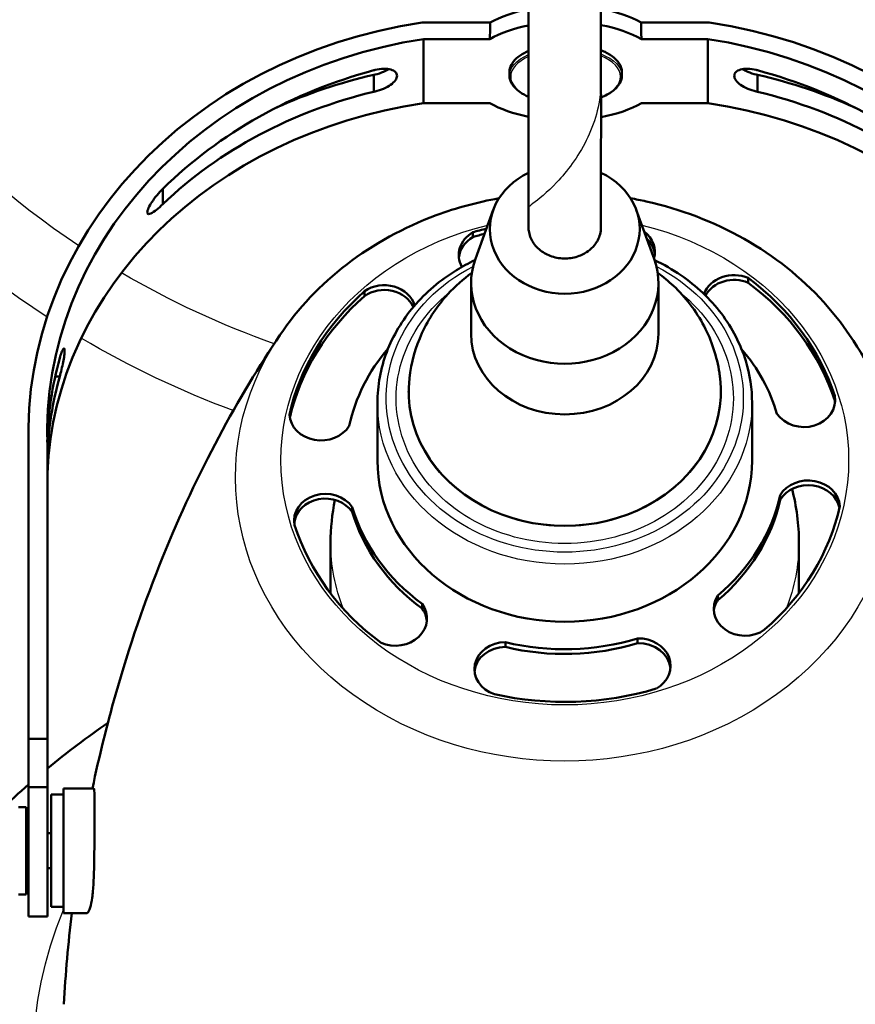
# Model space of a CAD drawing. Header units: millimetres. Extents: x 70 to 1011, y -602 to 1647.
# Tile 56 of 93: x 161 to 228, y 1302 to 1381. Entities that reach past the tile are written whole.
import ezdxf

# ---------------------------------------------------------------- set-up
doc = ezdxf.new("R2010")
doc.units = ezdxf.units.MM
doc.header["$LTSCALE"] = 0.75
doc.layers.add('Visible', color=7, linetype='Continuous', lineweight=50)
doc.layers.add('Visible Narrow', color=7, linetype='Continuous', lineweight=25)

msp = doc.modelspace()

# ---------------------------------------------------------------- linework, layer by layer
at = {"layer": 'Visible', "extrusion": (-1e-16, -1, 2.966e-13)}
for p, q in [((199.117, 1380.96, 661.524), (193.654, 1380.96, 661.524)), ((216.654, 1380.96, 661.524), (211.19, 1380.96, 661.524)), ((193.78, 1379.636, 662.23), (199.085, 1379.636, 662.23)), ((193.78, 1374.506, 653.154), (193.78, 1379.636, 662.23)), ((211.222, 1379.636, 662.23), (216.527, 1379.636, 662.23)), ((216.527, 1374.506, 653.154), (216.527, 1379.636, 662.23)), ((189.801, 1375.415, 656.621), (189.801, 1376.772, 655.854)), ((200.654, 1376.722, 657.889), (200.654, 1376.984, 657.741)), ((209.654, 1376.722, 657.889), (209.654, 1376.984, 657.741)), ((220.506, 1375.415, 656.621), (220.506, 1376.772, 655.854)), ((199.085, 1374.506, 653.154), (193.78, 1374.506, 653.154)), ((216.527, 1374.506, 653.154), (211.222, 1374.506, 653.154)), ((172.904, 1366.416, 662.278), (172.904, 1367.647, 661.583)), ((199.359, 1365.953, 776.721), (197.928, 1362.027, 769.169)), ((210.807, 1365.953, 776.721), (212.239, 1362.027, 769.169)), ((197.73, 1363.777, 734.771), (197.73, 1364.158, 735.417)), ((197.583, 1360.091, 770.31), (197.583, 1356.03, 763.417)), ((212.583, 1360.091, 770.31), (212.583, 1356.03, 763.417)), ((219.773, 1360.117, 736.927), (219.773, 1360.498, 737.573)), ((189.059, 1359.054, 737.553), (189.059, 1359.435, 738.199)), ((164.643, 1352.61, 669.794), (164.281, 1352.61, 669.794)), ((192.583, 1351.407, 755.567), (192.583, 1351.361, 755.49)), ((217.583, 1351.407, 755.567), (217.583, 1351.361, 755.49)), ((190.083, 1350.498, 754.025), (190.083, 1345.879, 746.184)), ((220.083, 1350.498, 754.025), (220.083, 1345.879, 746.184)), ((226.705, 1350.671, 742.492), (226.705, 1351.051, 743.138)), ((162.133, 1346.607, 676.452), (162.133, 1348.072, 679.043)), ((162.154, 1346.969, 679.63), (162.154, 1323.573, 692.093)), ((163.654, 1346.992, 679.618), (163.654, 1323.573, 692.093)), ((162.133, 1343.822, 671.524), (162.133, 1345.286, 674.115)), ((222.325, 1342.727, 747.171), (222.325, 1343.108, 747.817)), ((188.07, 1341.755, 747.744), (188.07, 1342.135, 748.39)), ((186.333, 1339.282, 734.983), (186.333, 1335.23, 728.106)), ((223.833, 1339.282, 734.983), (223.833, 1335.256, 728.149)), ((217.338, 1334.683, 751.909), (217.338, 1335.064, 752.555)), ((193.661, 1334.011, 752.305), (193.661, 1334.392, 752.951)), ((210.913, 1331.239, 753.937), (210.913, 1331.62, 754.584)), ((200.335, 1330.939, 754.114), (200.335, 1331.32, 754.761)), ((162.154, 1323.573, 692.093), (162.154, 1319.697, 694.284)), ((163.654, 1323.573, 692.093), (162.154, 1323.573, 692.093)), ((163.654, 1323.573, 692.093), (163.654, 1319.697, 694.284)), ((162.154, 1319.697, 694.284), (163.654, 1319.697, 694.284)), ((163.95, 1319.108, 692.996), (164.95, 1319.108, 692.996)), ((167.369, 1319.608, 692.996), (164.95, 1319.608, 692.996)), ((161.35, 1318.108, 692.996), (161.95, 1318.108, 692.996)), ((161.95, 1316.008, 692.996), (162.154, 1316.008, 692.996)), ((163.654, 1316.008, 692.996), (163.95, 1316.008, 692.996)), ((161.95, 1313.208, 692.996), (162.154, 1313.208, 692.996)), ((163.654, 1313.208, 692.996), (163.95, 1313.208, 692.996)), ((161.35, 1311.108, 692.996), (161.95, 1311.108, 692.996)), ((163.95, 1310.108, 692.996), (164.95, 1310.108, 692.996)), ((166.794, 1309.608, 692.996), (164.95, 1309.608, 692.996)), ((162.154, 1309.358, 692.996), (163.654, 1309.358, 692.996))]:
    msp.add_line(p, q, dxfattribs=at)
at = {"layer": 'Visible', "extrusion": (0, -2.966e-13, -1)}
for start, end in [(295.56245, 81.18709), (98.77408, 244.4681)]:
    msp.add_arc((-205.124, 1421.335, 789.545), 128, start, end, dxfattribs=at)
at = {"layer": 'Visible', "extrusion": (-4.24e-14, -0.870566, 0.492052)}
msp.add_arc((205.154, 1250.154, -876.713), 8, 111.74602, 138.9855, dxfattribs=at)
at = {"layer": 'Visible', "extrusion": (-5.67e-14, -0.870566, 0.492052)}
msp.add_arc((205.154, 1250.154, -876.713), 8, 41.0145, 69.32535, dxfattribs=at)
at = {"layer": 'Visible', "extrusion": (4.2e-15, -0.870566, 0.492052)}
msp.add_arc((205.154, 1250.154, -875.213), 8, 111.74342, 139.34049, dxfattribs=at)
at = {"layer": 'Visible', "extrusion": (-4.92e-14, -0.870566, 0.492052)}
msp.add_arc((205.154, 1250.154, -875.213), 8, 40.65951, 69.34263, dxfattribs=at)
at = {"layer": 'Visible', "extrusion": (8.1e-15, -0.870566, 0.492052)}
msp.add_arc((205.154, 1250.154, -875.213), 8, 220.65951, 248.23844, dxfattribs=at)
at = {"layer": 'Visible', "extrusion": (1.5e-14, -0.870566, 0.492052)}
msp.add_arc((205.154, 1250.154, -875.213), 8, 290.74179, 319.34049, dxfattribs=at)
at = {"layer": 'Visible', "extrusion": (2.5e-15, -0.507538, -0.861629)}
msp.add_arc((205.083, -780.932, -1362.52), 6, 298.84432, 241.16532, dxfattribs=at)
at = {"layer": 'Visible', "extrusion": (-7.84e-14, -0.507538, -0.861629)}
msp.add_arc((199.137, -800.025, -1326.02), 2.545, 154.32851, 236.45385, dxfattribs=at)
at = {"layer": 'Visible', "extrusion": (-3.0538e-12, -0.507538, -0.861629)}
msp.add_arc((205.073, -780.932, -1326.02), 22.449, 250.90721, 253.80568, dxfattribs=at)
at = {"layer": 'Visible', "extrusion": (2.2541e-12, -0.507538, -0.861629)}
msp.add_arc((205.073, -780.932, -1325.27), 22.449, 250.90721, 253.39905, dxfattribs=at)
at = {"layer": 'Visible', "extrusion": (1.565e-13, -0.507538, -0.861629)}
msp.add_arc((209.802, -800.33, -1326.02), 2.5, 310.90082, 14.23351, dxfattribs=at)
at = {"layer": 'Visible', "extrusion": (-7.27e-14, -0.507538, -0.861629)}
msp.add_arc((199.137, -800.025, -1325.27), 2.545, 184.97878, 236.45385, dxfattribs=at)
at = {"layer": 'Visible', "extrusion": (-2.391e-13, -0.507538, -0.861629)}
msp.add_arc((209.802, -800.33, -1325.27), 2.5, 317.2638, 354.93124, dxfattribs=at)
at = {"layer": 'Visible', "extrusion": (-2.3e-15, -0.507538, -0.861629)}
msp.add_arc((205.083, -780.932, -1354.02), 7.5, 342.56716, 197.43284, dxfattribs=at)
at = {"layer": 'Visible', "extrusion": (-2e-15, -0.507538, -0.861629)}
msp.add_arc((218.64, -795.619, -1326.02), 2.545, 198.23963, 296.45385, dxfattribs=at)
at = {"layer": 'Visible', "extrusion": (-1e-15, -0.507538, -0.861629)}
msp.add_arc((190.638, -794.726, -1326.02), 2.5, 230.83002, 345.88251, dxfattribs=at)
at = {"layer": 'Visible', "extrusion": (2.87e-14, -0.507538, -0.861629)}
msp.add_arc((218.64, -795.619, -1325.27), 2.545, 205.61184, 296.45385, dxfattribs=at)
at = {"layer": 'Visible', "extrusion": (-2.44e-14, -0.507538, -0.861629)}
for centre, radius, start, end in [((205.073, -780.932, -1326.02), 22.449, 310.90721, 344.49174), ((224.576, -776.527, -1325.27), 2.545, 207.82668, 350.17744)]:
    msp.add_arc(centre, radius, start, end, dxfattribs=at)
at = {"layer": 'Visible', "extrusion": (3.73e-14, -0.507538, -0.861629)}
msp.add_arc((205.073, -780.932, -1325.27), 22.449, 310.90721, 344.49174, dxfattribs=at)
at = {"layer": 'Visible', "extrusion": (-3.84e-14, -0.507538, -0.861629)}
msp.add_arc((205.073, -780.932, -1326.02), 22.449, 190.90721, 224.49174, dxfattribs=at)
at = {"layer": 'Visible', "extrusion": (1e-15, -0.507538, -0.861629)}
msp.add_arc((190.638, -794.726, -1325.27), 2.5, 230.83002, 338.48601, dxfattribs=at)
at = {"layer": 'Visible', "extrusion": (-2.11e-14, -0.507538, -0.861629)}
msp.add_arc((205.073, -780.932, -1325.27), 22.449, 191.33638, 224.49174, dxfattribs=at)
at = {"layer": 'Visible', "extrusion": (1.51e-14, -0.507538, -0.861629)}
msp.add_arc((205.083, -780.932, -1346.02), 7.5, 0, 180, dxfattribs=at)
at = {"layer": 'Visible', "extrusion": (1.482e-13, 0.507538, 0.861629)}
msp.add_arc((-205.073, -780.932, 1326.02), 17.55, 323.61895, 349.43708, dxfattribs=at)
at = {"layer": 'Visible', "extrusion": (-2.031e-13, 0.507538, 0.861629)}
msp.add_arc((-205.073, -780.932, 1326.02), 17.55, 194.33661, 216.17385, dxfattribs=at)
at = {"layer": 'Visible', "extrusion": (-4.77e-13, -0.475832, -0.879536)}
msp.add_arc((199.918, -862.512, -1235.723), 36.285, 181.31237, 193.55283, dxfattribs=at)
at = {"layer": 'Visible', "extrusion": (-9.91e-14, 0.508102, 0.861297)}
msp.add_arc((-199.918, -816.172, 1264.155), 36.285, 346.44717, 358.06754, dxfattribs=at)
at = {"layer": 'Visible', "extrusion": (0, -0.507538, -0.861629)}
msp.add_arc((205.083, -780.932, -1336.91), 12.5, 354.37234, 185.62766, dxfattribs=at)
at = {"layer": 'Visible', "extrusion": (6.1e-15, -0.507538, -0.861629)}
msp.add_arc((224.237, -786.536, -1326.02), 2.5, 350.83002, 149.78104, dxfattribs=at)
at = {"layer": 'Visible', "extrusion": (3.29396e-11, -0.507538, -0.861629)}
msp.add_arc((224.237, -786.536, -1325.27), 2.5, 350.83002, 354.93124, dxfattribs=at)
at = {"layer": 'Visible', "extrusion": (3.32e-14, -0.507538, -0.861629)}
msp.add_arc((185.57, -785.337, -1326.02), 2.545, 27.82668, 176.45385, dxfattribs=at)
at = {"layer": 'Visible', "extrusion": (1.7496e-12, -0.475832, -0.879536)}
msp.add_arc((199.918, -862.512, -1235.723), 37.785, 178.1063, 179.99999, dxfattribs=at)
at = {"layer": 'Visible', "extrusion": (-2.6202e-12, 0.508102, 0.861297)}
msp.add_arc((-199.918, -816.172, 1264.155), 37.785, 358.84921, 1.8937, dxfattribs=at)
at = {"layer": 'Visible', "extrusion": (1e-16, 0.507538, 0.861629)}
msp.add_arc((-205.083, -780.932, 1326.02), 15, 0, 180, dxfattribs=at)
at = {"layer": 'Visible', "extrusion": (3.68e-14, -0.507538, -0.861629)}
msp.add_arc((224.576, -776.527, -1326.02), 2.545, 207.82668, 356.45385, dxfattribs=at)
at = {"layer": 'Visible', "extrusion": (-4.14e-14, -0.507538, -0.861629)}
msp.add_arc((185.91, -775.328, -1326.02), 2.5, 170.83002, 329.78103, dxfattribs=at)
at = {"layer": 'Visible', "extrusion": (-3.41e-14, -0.507538, -0.861629)}
msp.add_arc((185.91, -775.328, -1325.27), 2.5, 185.06876, 329.78103, dxfattribs=at)
at = {"layer": 'Visible', "extrusion": (4.03e-14, 0.507538, 0.861629)}
msp.add_arc((-205.073, -780.932, 1326.02), 17.55, 134.33661, 169.43708, dxfattribs=at)
at = {"layer": 'Visible', "extrusion": (5.26e-14, 0.507538, 0.861629)}
msp.add_arc((-205.073, -780.932, 1325.27), 17.55, 134.33661, 169.43708, dxfattribs=at)
at = {"layer": 'Visible', "extrusion": (4.87e-14, 0.507538, 0.861629)}
msp.add_arc((-205.073, -780.932, 1326.02), 17.55, 14.33661, 49.43708, dxfattribs=at)
at = {"layer": 'Visible', "extrusion": (5.34e-14, 0.507538, 0.861629)}
msp.add_arc((-205.073, -780.932, 1325.27), 17.55, 14.33661, 49.43708, dxfattribs=at)
at = {"layer": 'Visible', "extrusion": (-3.29e-14, -0.507538, -0.861629)}
msp.add_arc((205.073, -780.932, -1326.02), 22.449, 10.90721, 44.49173, dxfattribs=at)
at = {"layer": 'Visible', "extrusion": (-7.02e-14, -0.507538, -0.861629)}
msp.add_arc((205.073, -780.932, -1326.02), 22.449, 130.90721, 164.49174, dxfattribs=at)
at = {"layer": 'Visible', "extrusion": (6.7e-15, -0.507538, -0.861629)}
msp.add_arc((219.508, -767.138, -1326.02), 2.5, 50.83002, 209.78104, dxfattribs=at)
at = {"layer": 'Visible', "extrusion": (-9.04e-13, -0.507538, -0.861629)}
msp.add_arc((219.508, -767.138, -1325.27), 2.5, 185.06876, 209.78104, dxfattribs=at)
at = {"layer": 'Visible', "extrusion": (4.38e-14, -0.507538, -0.861629)}
msp.add_arc((191.507, -766.244, -1326.02), 2.545, 327.82668, 116.45385, dxfattribs=at)
at = {"layer": 'Visible', "extrusion": (2.316e-13, -0.507538, -0.861629)}
msp.add_arc((191.507, -766.244, -1325.27), 2.545, 327.82668, 355.02122, dxfattribs=at)
at = {"layer": 'Visible', "extrusion": (-3.9e-15, 0.507538, 0.861629)}
msp.add_arc((-205.073, -780.932, 1326.02), 17.55, 74.33661, 109.43708, dxfattribs=at)
at = {"layer": 'Visible', "extrusion": (2.56e-14, -0.507538, -0.861629)}
msp.add_arc((211.01, -761.839, -1326.02), 2.545, 267.82668, 56.45385, dxfattribs=at)
at = {"layer": 'Visible', "extrusion": (-3.46e-14, -0.507538, -0.861629)}
msp.add_arc((200.345, -761.534, -1326.02), 2.5, 110.83002, 269.78103, dxfattribs=at)
at = {"layer": 'Visible', "extrusion": (-5.4e-15, -0.507538, -0.861629)}
msp.add_arc((200.345, -761.534, -1325.27), 2.5, 185.06876, 269.78103, dxfattribs=at)
at = {"layer": 'Visible', "extrusion": (-3e-15, 0.507538, 0.861629)}
msp.add_arc((-205.073, -780.932, 1325.27), 17.55, 74.33661, 109.43708, dxfattribs=at)
at = {"layer": 'Visible', "extrusion": (5.65e-14, -0.507538, -0.861629)}
msp.add_arc((211.01, -761.839, -1325.27), 2.545, 267.82668, 355.02122, dxfattribs=at)
at = {"layer": 'Visible', "extrusion": (-5.1e-15, -0.507538, -0.861629)}
msp.add_arc((205.073, -780.932, -1326.02), 22.449, 70.90721, 104.49174, dxfattribs=at)
at = {"layer": 'Visible', "extrusion": (1, -1.9e-15, 2e-16)}
msp.add_arc((1314.608, 692.996, 162.154), 5.25, 14.1923, 180, dxfattribs=at)
at = {"layer": 'Visible', "extrusion": (1, -1.1e-15, 4e-16)}
msp.add_arc((1314.608, 692.996, 163.654), 5.25, 14.1923, 180, dxfattribs=at)
at = {"layer": 'Visible', "extrusion": (-1, 1.1e-15, -1e-15)}
msp.add_arc((-1314.608, 692.996, -163.95), 4.5, 0, 180, dxfattribs=at)
at = {"layer": 'Visible', "extrusion": (1, -1e-15, 9e-16)}
msp.add_arc((1314.608, 692.996, 164.95), 5, 0, 180, dxfattribs=at)
at = {"layer": 'Visible', "extrusion": (-1, 1.4e-15, -1.3e-15)}
msp.add_arc((-1314.608, 692.996, -161.95), 3.5, 0, 180, dxfattribs=at)
at = {"layer": 'Visible', "extrusion": (-7.1e-15, 0.47014, 0.882592)}
msp.add_ellipse((199.906, 1348.072, 679.043), major_axis=(0, -33.348, 17.764), ratio=0.999688, start_param=3.307873, end_param=4.745446, dxfattribs=at)
at = {"layer": 'Visible', "extrusion": (-2.44652e-09, -0.47014, -0.882592)}
msp.add_ellipse((205.154, 1195.554, 760.287), major_axis=(0, -282.522, 150.494), ratio=0.024992, start_param=2.280444, end_param=2.286639, dxfattribs=at)
at = {"layer": 'Visible', "extrusion": (1.82891e-09, -0.47014, -0.882592)}
msp.add_ellipse((205.153, 1195.551, 760.288), major_axis=(0, -282.525, 150.496), ratio=0.024992, start_param=3.996542, end_param=4.002737, dxfattribs=at)
at = {"layer": 'Visible', "extrusion": (1.86e-14, -0.47014, -0.882592)}
msp.add_ellipse((210.402, 1348.072, 679.043), major_axis=(0, -33.348, 17.764), ratio=0.999688, start_param=3.307873, end_param=4.745446, dxfattribs=at)
at = {"layer": 'Visible', "extrusion": (8.7e-15, 0.47014, 0.882592)}
msp.add_ellipse((199.906, 1348.072, 679.043), major_axis=(0, -32.024, 17.059), ratio=0.999688, start_param=3.311285, end_param=4.746122, dxfattribs=at)
at = {"layer": 'Visible', "extrusion": (-4e-15, -0.47014, -0.882592)}
msp.add_ellipse((210.402, 1348.072, 679.043), major_axis=(0, -32.024, 17.059), ratio=0.999688, start_param=3.311285, end_param=4.746122, dxfattribs=at)
at = {"layer": 'Visible', "extrusion": (-0.029399, 0.491839, 0.87019)}
for centre, major_axis, start_param, end_param in [((199.906, 1346.952, 677.063), (36.273, 0.525, 0.929), 1.853111, 2.410458), ((210.402, 1344.941, 673.504), (37.773, 0.547, 0.967), 1.076181, 1.299981), ((210.402, 1344.941, 673.504), (36.273, 0.525, 0.929), 0.731134, 1.288481)]:
    msp.add_ellipse(centre, major_axis=major_axis, ratio=0.999568, start_param=start_param, end_param=end_param, dxfattribs=at)
at = {"layer": 'Visible', "extrusion": (-0.029399, -0.491839, -0.87019)}
for centre, major_axis, start_param, end_param in [((199.906, 1344.941, 673.504), (-37.773, 0.547, 0.967), 1.076181, 1.299981), ((210.402, 1346.952, 677.063), (-36.273, 0.525, 0.929), 1.853111, 2.410458), ((199.906, 1344.941, 673.504), (-36.273, 0.525, 0.929), 0.731134, 1.288481)]:
    msp.add_ellipse(centre, major_axis=major_axis, ratio=0.999568, start_param=start_param, end_param=end_param, dxfattribs=at)
at = {"layer": 'Visible', "extrusion": (4.8e-15, -0.513655, -0.857997)}
msp.add_ellipse((199.906, 1343.822, 671.524), major_axis=(0, -31.131, 18.637), ratio=0.999688, start_param=1.604529, end_param=2.9719, dxfattribs=at)
at = {"layer": 'Visible', "extrusion": (-3e-15, 0.513655, 0.857997)}
msp.add_ellipse((210.402, 1343.822, 671.524), major_axis=(0, -31.131, 18.637), ratio=0.999688, start_param=1.604529, end_param=2.9719, dxfattribs=at)
at = {"layer": 'Visible', "extrusion": (-3.4e-15, -0.513655, -0.857997)}
msp.add_ellipse((199.906, 1343.822, 671.524), major_axis=(0, -32.419, 19.408), ratio=0.999688, start_param=1.53774, end_param=1.570796, dxfattribs=at)
at = {"layer": 'Visible'}
for points, knots in [([(202.185, 1364.569, 777.537), (202.188, 1365.07, 778.247), (202.182, 1365.601, 778.937), (202.188, 1367.796, 781.657), (202.192, 1369.729, 783.492), (202.185, 1374.63, 787.212), (202.191, 1377.756, 788.967), (202.189, 1383.703, 791.418), (202.194, 1386.502, 792.253), (202.175, 1392.516, 793.787), (202.188, 1395.841, 794.123), (202.187, 1401.637, 794.324), (202.183, 1404.144, 794.173), (202.191, 1410.067, 793.555), (202.173, 1413.424, 792.517), (202.191, 1418.758, 790.578), (202.179, 1420.647, 789.341), (202.188, 1424.894, 786.663), (202.198, 1426.9, 784.584), (202.179, 1429.642, 781.048), (202.181, 1430.681, 779.72), (202.193, 1432.497, 776.544), (202.181, 1433.267, 774.706), (202.187, 1434.617, 771.862), (202.184, 1434.892, 770.718), (202.187, 1435.687, 768.54), (202.184, 1435.881, 767.393), (202.186, 1436.54, 765.045), (202.185, 1436.714, 763.764), (202.186, 1437.121, 761.236), (202.183, 1437.17, 759.954), (202.186, 1437.403, 758.432), (202.189, 1437.508, 758.168), (202.189, 1437.508, 757.898)], [0, 0, 0, 0, 0.260784, 0.260784, 1.048744, 1.048744, 2.106624, 2.106624, 2.978303, 2.978303, 3.968693, 3.968693, 4.718343, 4.718343, 5.755091, 5.755091, 6.421212, 6.421212, 7.26133, 7.26133, 7.763618, 7.763618, 8.358998, 8.358998, 8.708261, 8.708261, 9.054466, 9.054466, 9.439885, 9.439885, 9.822869, 9.822869, 9.901962, 9.901962, 9.901962, 9.901962]), ([(207.979, 1437.447, 757.811), (207.979, 1437.447, 758.113), (207.981, 1437.373, 758.413), (207.981, 1437.267, 759.237), (207.98, 1437.164, 759.764), (207.98, 1437.137, 761.008), (207.98, 1437.008, 761.713), (207.981, 1436.753, 763.528), (207.98, 1436.519, 764.626), (207.982, 1435.648, 769.053), (207.971, 1434.436, 772.271), (207.988, 1431.596, 778.531), (207.977, 1429.593, 781.493), (207.988, 1424.802, 786.629), (207.999, 1421.894, 788.845), (207.961, 1415.844, 791.814), (207.981, 1412.754, 792.83), (207.982, 1407.572, 793.857), (207.978, 1405.487, 794.033), (207.98, 1402.363, 794.294), (207.98, 1401.308, 794.261), (207.979, 1397.904, 794.274), (207.984, 1395.554, 794.012), (207.976, 1389.095, 793.141), (207.984, 1384.979, 792.082), (207.973, 1379.512, 789.645), (207.978, 1377.896, 788.803), (207.989, 1373.996, 786.838), (207.988, 1371.945, 785.261), (207.974, 1367.927, 781.862), (207.97, 1366.182, 779.724), (207.981, 1364.587, 777.526)], [41.202009, 41.202009, 41.202009, 41.202009, 41.29127, 41.29127, 41.451264, 41.451264, 41.664627, 41.664627, 42.001067, 42.001067, 43.018126, 43.018126, 44.063376, 44.063376, 45.12524, 45.12524, 46.08493, 46.08493, 46.71, 46.71, 47.025531, 47.025531, 47.731123, 47.731123, 48.980643, 48.980643, 49.526737, 49.526737, 50.290904, 50.290904, 51.105679, 51.105679, 51.105679, 51.105679]), ([(202.19, 1378.693, 660.604), (201.899, 1378.566, 660.383), (201.64, 1378.419, 660.129), (201.15, 1378.054, 659.505), (200.942, 1377.828, 659.122), (200.708, 1377.391, 658.401), (200.654, 1377.188, 658.071), (200.654, 1376.984, 657.741)], [2.2975857, 2.2975857, 2.2975857, 2.2975857, 2.5579877, 2.5579877, 2.882989, 2.882989, 3.1415927, 3.1415927, 3.1415927, 3.1415927]), ([(209.654, 1376.984, 657.741), (209.654, 1377.22, 658.123), (209.581, 1377.455, 658.506), (209.297, 1377.907, 659.256), (209.08, 1378.123, 659.622), (208.568, 1378.479, 660.233), (208.289, 1378.627, 660.488), (207.977, 1378.752, 660.706)], [0, 0, 0, 0, 0.2994191, 0.2994191, 0.6151876, 0.6151876, 0.8852397, 0.8852397, 0.8852397, 0.8852397]), ([(189.801, 1375.415, 656.621), (189.835, 1375.422, 656.614), (189.87, 1375.43, 656.609), (190.121, 1375.493, 656.573), (190.354, 1375.57, 656.579), (190.785, 1375.758, 656.677), (190.984, 1375.868, 656.769), (191.295, 1376.089, 657.002), (191.43, 1376.213, 657.157), (191.609, 1376.463, 657.511), (191.654, 1376.587, 657.711), (191.654, 1376.804, 658.094), (191.61, 1376.91, 658.302), (191.433, 1377.084, 658.696), (191.301, 1377.153, 658.881), (190.991, 1377.24, 659.192), (190.792, 1377.263, 659.336), (190.358, 1377.251, 659.55), (190.123, 1377.216, 659.62), (189.87, 1377.153, 659.656), (189.835, 1377.143, 659.66), (189.801, 1377.134, 659.663)], [-0.8170138, -0.8170138, -0.8170138, -0.8170138, -0.8064118, -0.8064118, -0.7386232, -0.7386232, -0.6708347, -0.6708347, -0.6045069, -0.6045069, -0.5381792, -0.5381792, -0.4724193, -0.4724193, -0.4066595, -0.4066595, -0.3383036, -0.3383036, -0.2699476, -0.2699476, -0.2593432, -0.2593432, -0.2593432, -0.2593432]), ([(220.506, 1375.415, 656.621), (220.472, 1375.422, 656.614), (220.438, 1375.43, 656.609), (220.186, 1375.493, 656.573), (219.953, 1375.57, 656.579), (219.522, 1375.758, 656.677), (219.323, 1375.868, 656.769), (219.012, 1376.089, 657.002), (218.877, 1376.213, 657.157), (218.698, 1376.463, 657.511), (218.654, 1376.587, 657.711), (218.654, 1376.696, 657.903), (218.654, 1376.804, 658.094), (218.697, 1376.91, 658.302), (218.874, 1377.084, 658.696), (219.007, 1377.153, 658.881), (219.316, 1377.24, 659.192), (219.515, 1377.263, 659.336), (219.95, 1377.251, 659.55), (220.185, 1377.216, 659.62), (220.438, 1377.153, 659.656), (220.472, 1377.143, 659.66), (220.506, 1377.134, 659.663)], [0.7975285, 0.7975285, 0.7975285, 0.7975285, 0.8081306, 0.8081306, 0.8759191, 0.8759191, 0.9437077, 0.9437077, 1.0100354, 1.0100354, 1.0763632, 1.0763632, 1.0763632, 1.142123, 1.142123, 1.2078828, 1.2078828, 1.2762388, 1.2762388, 1.3445947, 1.3445947, 1.3551991, 1.3551991, 1.3551991, 1.3551991]), ([(189.801, 1376.772, 655.854), (189.835, 1376.779, 655.847), (189.87, 1376.787, 655.842), (190.123, 1376.848, 655.808), (190.358, 1376.923, 655.815), (190.726, 1377.08, 655.902), (190.87, 1377.154, 655.959), (190.996, 1377.23, 656.032)], [-0.8157161, -0.8157161, -0.8157161, -0.8157161, -0.8051457, -0.8051457, -0.7369891, -0.7369891, -0.6892871, -0.6892871, -0.6892871, -0.6892871]), ([(200.654, 1376.722, 657.889), (200.654, 1376.486, 657.506), (200.727, 1376.251, 657.124), (201.01, 1375.799, 656.374), (201.227, 1375.583, 656.007), (201.702, 1375.252, 655.44), (201.933, 1375.126, 655.221), (202.188, 1375.014, 655.028)], [3.1415927, 3.1415927, 3.1415927, 3.1415927, 3.4410118, 3.4410118, 3.7567803, 3.7567803, 3.9849767, 3.9849767, 3.9849767, 3.9849767]), ([(207.985, 1374.957, 654.93), (208.331, 1375.097, 655.172), (208.635, 1375.263, 655.459), (209.157, 1375.652, 656.124), (209.365, 1375.879, 656.508), (209.599, 1376.315, 657.228), (209.654, 1376.518, 657.558), (209.654, 1376.722, 657.889)], [5.4004994, 5.4004994, 5.4004994, 5.4004994, 5.6995803, 5.6995803, 6.0245816, 6.0245816, 6.2831853, 6.2831853, 6.2831853, 6.2831853]), ([(220.506, 1376.772, 655.854), (220.472, 1376.779, 655.847), (220.438, 1376.787, 655.842), (220.186, 1376.847, 655.808), (219.953, 1376.922, 655.815), (219.584, 1377.079, 655.901), (219.439, 1377.153, 655.959), (219.311, 1377.23, 656.032)], [0.7961416, 0.7961416, 0.7961416, 0.7961416, 0.8067099, 0.8067099, 0.8743453, 0.8743453, 0.922537, 0.922537, 0.922537, 0.922537]), ([(172.904, 1367.647, 664.454), (172.754, 1367.501, 664.537), (172.592, 1367.328, 664.602), (172.286, 1366.958, 664.67), (172.141, 1366.762, 664.673), (171.923, 1366.427, 664.612), (171.829, 1366.263, 664.557), (171.727, 1366.043, 664.42), (171.7, 1365.974, 664.365), (171.663, 1365.85, 664.239), (171.654, 1365.795, 664.168), (171.654, 1365.751, 664.09), (171.654, 1365.713, 664.022), (171.661, 1365.682, 663.949), (171.69, 1365.638, 663.798), (171.712, 1365.625, 663.72), (171.793, 1365.609, 663.49), (171.869, 1365.632, 663.339), (172.074, 1365.728, 663.005), (172.23, 1365.834, 662.816), (172.562, 1366.098, 662.497), (172.739, 1366.256, 662.368), (172.904, 1366.416, 662.278)], [-0.242493, -0.242493, -0.242493, -0.242493, -0.1751117, -0.1751117, -0.1077304, -0.1077304, -0.0538652, -0.0538652, -0.0269326, -0.0269326, 0, 0, 0, 0.0234482, 0.0234482, 0.0468965, 0.0468965, 0.0937929, 0.0937929, 0.1679111, 0.1679111, 0.2420292, 0.2420292, 0.2420292, 0.2420292]), ([(182.28, 1355.925, 737.15), (183.718, 1358.059, 736.098), (185.534, 1359.972, 735.144), (189.767, 1363.231, 733.503), (192.199, 1364.562, 732.825), (196.417, 1366.122, 732.026), (198.101, 1366.578, 731.792), (199.818, 1366.884, 731.634)], [3.6676629, 3.6676629, 3.6676629, 3.6676629, 3.9832713, 3.9832713, 4.3067775, 4.3067775, 4.5086479, 4.5086479, 4.5086479, 4.5086479]), ([(210.348, 1366.884, 731.634), (210.764, 1366.81, 731.672), (211.179, 1366.727, 731.715), (214.364, 1366.018, 732.08), (217.029, 1365.003, 732.601), (221.852, 1362.268, 733.99), (224.013, 1360.555, 734.853), (226.572, 1357.73, 736.258), (227.264, 1356.848, 736.695), (227.886, 1355.925, 737.15)], [4.9161301, 4.9161301, 4.9161301, 4.9161301, 4.9650732, 4.9650732, 5.2944836, 5.2944836, 5.6206179, 5.6206179, 5.7571151, 5.7571151, 5.7571151, 5.7571151]), ([(190.083, 1350.498, 754.025), (190.083, 1351.877, 753.263), (190.338, 1353.256, 752.501), (191.329, 1355.877, 751.048), (192.067, 1357.118, 750.358), (193.957, 1359.344, 749.116), (195.111, 1360.326, 748.566), (196.887, 1361.417, 747.952), (197.382, 1361.685, 747.802), (197.892, 1361.927, 747.665)], [3.141593, 3.141593, 3.141593, 3.141593, 3.456613, 3.456613, 3.77315, 3.77315, 4.092714, 4.092714, 4.209577, 4.209577, 4.209577, 4.209577]), ([(212.274, 1361.927, 747.665), (213.011, 1361.578, 747.862), (213.715, 1361.174, 748.089), (215.635, 1359.859, 748.827), (216.736, 1358.818, 749.41), (218.499, 1356.488, 750.709), (219.163, 1355.202, 751.423), (219.912, 1352.762, 752.774), (220.083, 1351.63, 753.399), (220.083, 1350.498, 754.025)], [5.215201, 5.215201, 5.215201, 5.215201, 5.383923, 5.383923, 5.705545, 5.705545, 6.024601, 6.024601, 6.283185, 6.283185, 6.283185, 6.283185]), ([(192.643, 1352.463, 754.945), (192.788, 1353.727, 754.828), (193.138, 1354.956, 754.712), (194.187, 1357.244, 754.487), (194.896, 1358.294, 754.379), (196.307, 1359.841, 754.211), (196.958, 1360.414, 754.146), (197.643, 1360.905, 754.089)], [3.2398138, 3.2398138, 3.2398138, 3.2398138, 3.5176346, 3.5176346, 3.8073595, 3.8073595, 4.0180012, 4.0180012, 4.0180012, 4.0180012]), ([(212.523, 1360.905, 754.089), (212.96, 1360.592, 754.126), (213.383, 1360.246, 754.165), (214.746, 1358.965, 754.308), (215.595, 1357.873, 754.423), (216.842, 1355.483, 754.661), (217.267, 1354.21, 754.782), (217.488, 1352.746, 754.919), (217.507, 1352.605, 754.932), (217.523, 1352.463, 754.945)], [5.4067767, 5.4067767, 5.4067767, 5.4067767, 5.5410886, 5.5410886, 5.8609783, 5.8609783, 6.1538319, 6.1538319, 6.1849641, 6.1849641, 6.1849641, 6.1849641]), ([(167.262, 1319.608, 688.057), (167.801, 1322.166, 691.05), (168.42, 1324.669, 694.027), (170.205, 1330.961, 701.672), (171.477, 1334.641, 706.307), (174.27, 1341.551, 715.426), (175.791, 1344.78, 719.909), (178.965, 1350.734, 728.683), (180.618, 1353.459, 732.974), (182.28, 1355.925, 737.15)], [9.6043397, 9.6043397, 9.6043397, 9.6043397, 9.6644857, 9.6644857, 9.7599398, 9.7599398, 9.855394, 9.855394, 9.9508482, 9.9508482, 9.9508482, 9.9508482]), ([(227.886, 1355.925, 737.15), (229.548, 1353.459, 732.974), (231.201, 1350.734, 728.683), (234.375, 1344.78, 719.909), (235.896, 1341.551, 715.426), (238.689, 1334.641, 706.307), (239.961, 1330.961, 701.672), (241.754, 1324.642, 693.994), (242.38, 1322.11, 690.983), (242.923, 1319.521, 687.956)], [5.7571151, 5.7571151, 5.7571151, 5.7571151, 5.8525693, 5.8525693, 5.9480234, 5.9480234, 6.0434776, 6.0434776, 6.1042985, 6.1042985, 6.1042985, 6.1042985]), ([(164.643, 1354.086, 672.406), (164.689, 1354.251, 672.313), (164.739, 1354.408, 672.18), (164.836, 1354.655, 671.862), (164.881, 1354.746, 671.677), (164.953, 1354.844, 671.314), (164.985, 1354.861, 671.113), (165.028, 1354.812, 670.719), (165.039, 1354.746, 670.526), (165.039, 1354.56, 670.197), (165.028, 1354.428, 670.04), (164.984, 1354.112, 669.794), (164.952, 1353.929, 669.705), (164.879, 1353.567, 669.604), (164.834, 1353.363, 669.587), (164.739, 1352.966, 669.636), (164.689, 1352.773, 669.702), (164.643, 1352.61, 669.794)], [-0.6884122, -0.6884122, -0.6884122, -0.6884122, -0.6299598, -0.6299598, -0.5715075, -0.5715075, -0.515053, -0.515053, -0.4585986, -0.4585986, -0.4016407, -0.4016407, -0.3446828, -0.3446828, -0.2867331, -0.2867331, -0.2287834, -0.2287834, -0.2287834, -0.2287834]), ([(166.794, 1309.608, 692.996), (166.822, 1309.608, 693.188), (166.85, 1309.619, 693.38), (166.953, 1309.701, 694.091), (167.025, 1309.842, 694.599), (167.149, 1310.261, 695.514), (167.2, 1310.524, 695.922), (167.289, 1311.184, 696.677), (167.324, 1311.585, 697.013), (167.381, 1312.585, 697.615), (167.398, 1313.199, 697.837), (167.415, 1314.452, 698.033), (167.417, 1315.078, 698.013), (167.418, 1316.311, 697.741), (167.417, 1316.905, 697.483), (167.42, 1317.984, 696.744), (167.422, 1318.453, 696.261), (167.421, 1319.17, 695.145), (167.416, 1319.414, 694.525), (167.392, 1319.582, 693.585), (167.382, 1319.608, 693.291), (167.369, 1319.608, 692.996)], [3.685586, 3.685586, 3.685586, 3.685586, 3.743879, 3.743879, 3.902396, 3.902396, 4.047991, 4.047991, 4.204467, 4.204467, 4.398506, 4.398506, 4.584905, 4.584905, 4.777312, 4.777312, 4.977224, 4.977224, 5.175134, 5.175134, 5.263839, 5.263839, 5.263839, 5.263839]), ([(275.583, 1267.209, 612.627), (275.583, 1260.728, 616.3), (274.38, 1254.25, 619.972), (269.694, 1241.938, 626.963), (266.205, 1236.11, 630.279), (257.285, 1225.675, 636.228), (251.845, 1221.076, 638.857), (239.558, 1213.579, 643.15), (232.707, 1210.688, 644.809), (218.294, 1206.913, 646.976), (210.732, 1206.035, 647.481), (195.665, 1206.383, 647.281), (188.164, 1207.611, 646.576), (173.985, 1212.054, 644.025), (167.31, 1215.267, 642.182), (155.473, 1223.358, 637.553), (150.309, 1228.23, 634.77), (142.034, 1239.133, 628.558), (138.914, 1245.156, 625.134), (135.036, 1257.729, 617.999), (134.266, 1264.273, 614.292), (135.137, 1277.225, 606.95), (136.772, 1283.631, 603.318), (141.765, 1294.565, 597.105), (144.75, 1299.222, 594.455), (148.37, 1303.465, 592.035)], [0, 0, 0, 0, 0.316925, 0.316925, 0.634808, 0.634808, 0.95457, 0.95457, 1.275754, 1.275754, 1.59761, 1.59761, 1.919625, 1.919625, 2.241411, 2.241411, 2.562411, 2.562411, 2.881851, 2.881851, 3.199444, 3.199444, 3.516405, 3.516405, 3.775499, 3.775499, 3.775499, 3.775499])]:
    msp.add_open_spline(points, degree=3, knots=knots, dxfattribs=at)
at = {"layer": 'Visible', "extrusion": (1.6172e-12, -0.507538, -0.861629)}
msp.add_open_spline([(202.185, 1364.569, 777.537), (202.184, 1364.475, 777.592), (202.189, 1364.381, 777.648), (202.245, 1363.943, 777.905), (202.373, 1363.636, 778.087), (202.693, 1363.114, 778.394), (202.931, 1362.847, 778.551), (203.507, 1362.438, 778.792), (203.826, 1362.283, 778.883), (204.531, 1362.084, 779.001), (204.915, 1362.037, 779.029), (205.659, 1362.088, 778.999), (206.014, 1362.168, 778.951), (206.564, 1362.401, 778.814), (206.771, 1362.515, 778.747), (207.154, 1362.796, 778.581), (207.321, 1362.954, 778.488), (207.463, 1363.131, 778.384), (207.665, 1363.383, 778.235), (207.82, 1363.679, 778.061), (207.954, 1364.182, 777.765), (207.983, 1364.377, 777.65), (207.982, 1364.587, 777.526)], degree=3, knots=[1.019898, 1.019898, 1.019898, 1.019898, 1.061654, 1.061654, 1.212354, 1.212354, 1.38592, 1.38592, 1.535236, 1.535236, 1.679511, 1.679511, 1.80487, 1.80487, 1.882318, 1.882318, 1.957185, 1.957185, 1.957185, 2.063798, 2.063798, 2.121348, 2.121348, 2.121348, 2.121348], dxfattribs=at)
at = {"layer": 'Visible'}
for points in [[(223.833, 1339.282, 734.983), (223.833, 1340.739, 734.751), (223.645, 1342.195, 734.518), (223.283, 1343.592, 734.292)], [(186.681, 1342.719, 734.433), (186.451, 1341.594, 734.614), (186.333, 1340.438, 734.799), (186.333, 1339.282, 734.983)], [(163.654, 1321.194, 619.211), (165.245, 1322.511, 619.498), (166.863, 1323.727, 619.771), (168.497, 1324.849, 620.029)], [(159.898, 1317.851, 618.499), (160.642, 1318.564, 618.647), (161.394, 1319.252, 618.793), (162.154, 1319.918, 618.935)], [(164.969, 1302.31, 668.359), (165.108, 1304.761, 671.099), (165.324, 1307.198, 673.836), (165.613, 1309.608, 676.565)]]:
    msp.add_open_spline(points, degree=3, dxfattribs=at)
at = {"layer": 'Visible Narrow', "extrusion": (0, -2.966e-13, -1)}
for centre, radius, start, end in [((-205.124, 1421.335, 759.978), 76.246, 302.97007, 71.82733), ((-205.124, 1421.335, 756.647), 70.091, 303.76561, 69.718), ((-205.124, 1421.335, 756.647), 70.091, 289.42105, 300.45994), ((-205.124, 1421.335, 759.978), 76.246, 290.40472, 300.55287)]:
    msp.add_arc(centre, radius, start, end, dxfattribs=at)
at = {"layer": 'Visible Narrow', "extrusion": (-5.59e-14, -0.870566, 0.492052)}
msp.add_arc((205.154, 1250.154, -875.113), 4.5, 131.19463, 180, dxfattribs=at)
at = {"layer": 'Visible Narrow', "extrusion": (3.6e-15, 0.870566, -0.492052)}
msp.add_arc((-205.154, 1250.154, 874.813), 4.5, 360, 48.80334, dxfattribs=at)
at = {"layer": 'Visible Narrow', "extrusion": (-2.4e-15, -0.870566, 0.492052)}
msp.add_arc((205.154, 1250.154, -874.713), 4.4, 132.34804, 227.61908, dxfattribs=at)
at = {"layer": 'Visible Narrow', "extrusion": (3.3e-15, -0.870566, 0.492052)}
msp.add_arc((205.154, 1250.154, -875.113), 4.5, 360, 51.14523, dxfattribs=at)
at = {"layer": 'Visible Narrow', "extrusion": (-3.33e-14, 0.870566, -0.492052)}
msp.add_arc((-205.154, 1250.154, 874.813), 4.5, 128.86277, 180, dxfattribs=at)
at = {"layer": 'Visible Narrow', "extrusion": (-1.55e-14, -0.870566, 0.492052)}
msp.add_arc((205.154, 1250.154, -874.713), 4.4, 310.06036, 50.07473, dxfattribs=at)
at = {"layer": 'Visible Narrow', "extrusion": (5e-16, -0.507538, -0.861629)}
for centre, radius, start, end in [((205.083, -780.932, -1326.02), 22.731, 285.75125, 254.24875), ((205.083, -780.932, -1323.333), 26.369, 329.8584, 210.1416)]:
    msp.add_arc(centre, radius, start, end, dxfattribs=at)
at = {"layer": 'Visible Narrow', "extrusion": (4e-16, -0.507538, -0.861629)}
msp.add_arc((205.083, -780.932, -1335.82), 14.3, 300.87064, 239.12936, dxfattribs=at)
at = {"layer": 'Visible Narrow', "extrusion": (9e-16, -0.507538, -0.861629)}
msp.add_arc((205.083, -780.932, -1335.82), 13.5, 313.10196, 226.89804, dxfattribs=at)
at = {"layer": 'Visible Narrow', "extrusion": (-9.1e-15, -0.507538, -0.861629)}
msp.add_arc((205.083, -780.932, -1336.82), 12.5, 360, 180, dxfattribs=at)
at = {"layer": 'Visible Narrow', "extrusion": (-2.8e-15, -0.507538, -0.861629)}
msp.add_arc((205.083, -780.932, -1335.12), 15, 360, 180, dxfattribs=at)
at = {"layer": 'Visible Narrow', "extrusion": (-1.048e-13, -0.507538, -0.861629)}
msp.add_arc((205.083, -780.932, -1313.02), 18.75, 160.87285, 180, dxfattribs=at)
at = {"layer": 'Visible Narrow', "extrusion": (1.419e-13, -0.507538, -0.861629)}
msp.add_arc((205.083, -780.932, -1313.02), 18.75, 0, 18.97997, dxfattribs=at)
at = {"layer": 'Visible Narrow', "extrusion": (-3e-16, -0.507538, -0.861629)}
msp.add_arc((205.083, -780.932, -1230.861), 42.592, 340.18831, 199.56447, dxfattribs=at)
at = {"layer": 'Visible Narrow'}
msp.add_open_spline([(207.983, 1376.27, 787.984), (207.983, 1376.129, 787.994), (207.98, 1375.988, 788.004), (207.908, 1374.36, 788.104), (207.472, 1372.858, 788.081), (206.146, 1370.188, 787.399), (205.267, 1369.031, 786.735), (203.655, 1367.317, 784.782), (202.936, 1366.767, 783.501), (202.306, 1366.293, 781.298), (202.184, 1366.203, 780.45), (202.184, 1366.147, 779.613)], degree=3, knots=[-0.12502149, -0.12502149, -0.12502149, -0.12502149, -0.12373163, -0.12373163, -0.11014643, -0.11014643, -0.09656122, -0.09656122, -0.08297601, -0.08297601, -0.07497006, -0.07497006, -0.07497006, -0.07497006], dxfattribs=at)

doc.saveas('drawing.dxf')
